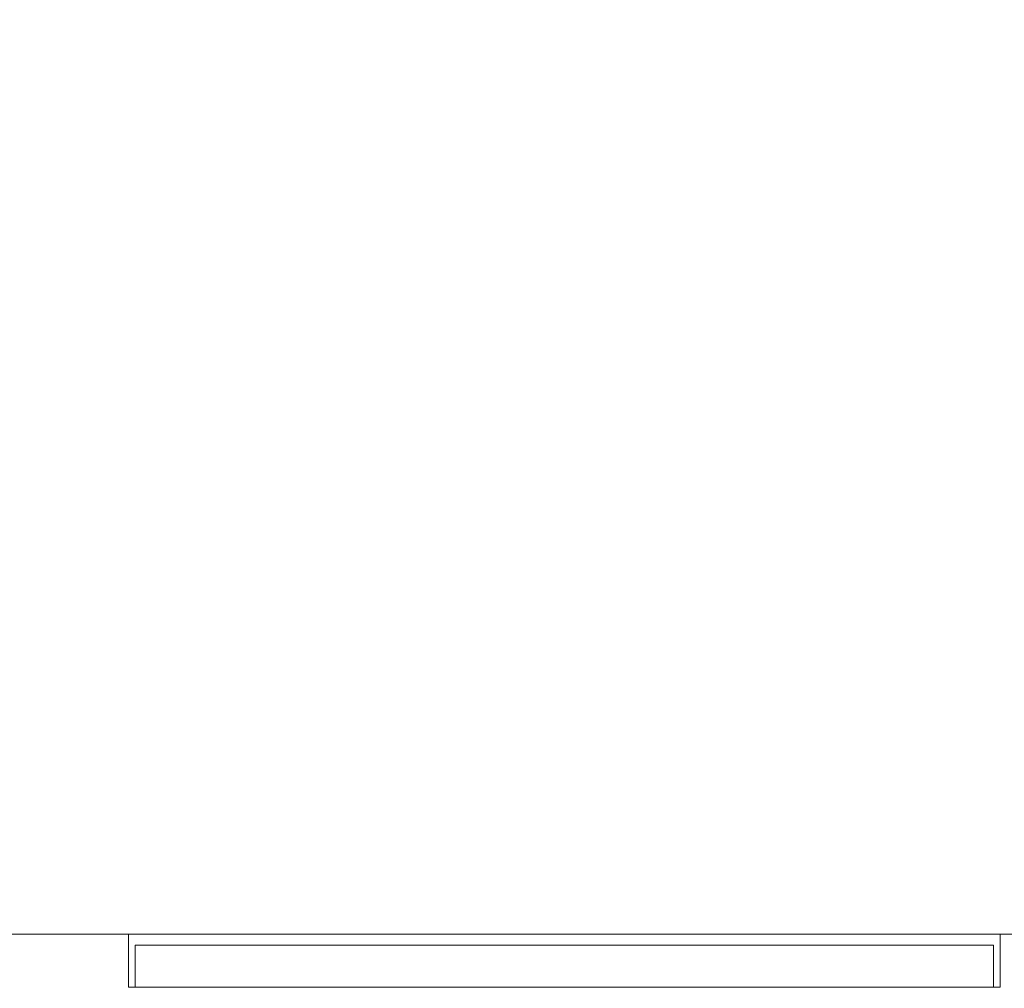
# Model space of a CAD drawing. Header units: millimetres. Extents: x -1020 to 1020, y -584 to 456.
# Tile 6 of 17: x -573 to -127, y -441 to -1. Entities that reach past the tile are written whole.
import ezdxf

# ---------------------------------------------------------------- set-up
doc = ezdxf.new("R2010")
doc.units = ezdxf.units.MM

# ---------------------------------------------------------------- blocks, each defined once
blk = doc.blocks.new('RSen_57_ME_FB_ventilation - heat reclaim_ humidification and air processing_daikin - vkm50gbmv1 - heat reclaim ventilation_ humidification and air processing_daikin_lxwxh 2038x832x387 mm-2918248-3D view')
at = {"lineweight": 18}
mesh = blk.add_polyface(dxfattribs=at)
corners = [(-845.5, 439, 0.01), (-845.45, 439.39, 0.01), (-845.3, 439.75, 0.01), (-845.06, 440.06, 0.01), (-844.75, 440.3, 0.01), (-844.39, 440.45, 0.01), (-844, 440.5, 0.01), (-843.61, 440.45, 0.01), (-843.25, 440.3, 0.01), (-842.94, 440.06, 0.01), (-842.7, 439.75, 0.01), (-842.55, 439.39, 0.01), (-842.5, 439, 0.01), (-842.55, 438.61, 0.01), (-842.7, 438.25, 0.01), (-842.94, 437.94, 0.01), (-843.25, 437.7, 0.01), (-843.61, 437.55, 0.01), (-844, 437.5, 0.01), (-844.39, 437.55, 0.01), (-844.75, 437.7, 0.01), (-845.06, 437.94, 0.01), (-845.3, 438.25, 0.01), (-845.45, 438.61, 0.01), (842.5, 439, -0.01), (842.55, 439.39, -0.01), (842.7, 439.75, -0.01), (842.94, 440.06, -0.01), (843.25, 440.3, -0.01), (843.61, 440.45, -0.01), (844, 440.5, -0.01), (844.39, 440.45, -0.01), (844.75, 440.3, -0.01), (845.06, 440.06, -0.01), (845.3, 439.75, -0.01), (845.45, 439.39, -0.01), (845.5, 439, -0.01), (845.45, 438.61, -0.01), (845.3, 438.25, -0.01), (845.06, 437.94, -0.01), (844.75, 437.7, -0.01), (844.39, 437.55, -0.01), (844, 437.5, -0.01), (843.61, 437.55, -0.01), (843.25, 437.7, -0.01), (842.94, 437.94, -0.01), (842.7, 438.25, -0.01), (842.55, 438.61, -0.01)]
mesh.append_faces([[corners[k] for k in face] for face in [(8, 6, 7), (11, 9, 10), (6, 4, 5), (4, 2, 3), (23, 21, 22), (32, 30, 31), (30, 28, 29), (27, 25, 26), (47, 45, 46), (44, 42, 43)]], dxfattribs={"vtx0": -1})
mesh.append_faces([[corners[k] for k in face] for face in [(9, 4, 8), (2, 4, 1), (28, 32, 27)]], dxfattribs={"vtx0": -1, "vtx1": -1})
mesh.append_faces([[corners[k] for k in face] for face in [(11, 13, 9), (6, 8, 4), (13, 16, 21), (20, 16, 18), (21, 23, 1), (9, 13, 21), (30, 32, 28), (42, 44, 40), (47, 25, 45)]], dxfattribs={"vtx0": -1, "vtx1": -1, "vtx2": -1})
mesh.append_faces([[corners[k] for k in face] for face in [(9, 21, 1, 4), (45, 25, 27, 39)]], dxfattribs={"vtx0": -1, "vtx1": -1, "vtx2": -1, "vtx3": -1})
mesh.append_faces([[corners[k] for k in face] for face in [(16, 20, 21)]], dxfattribs={"vtx0": -1, "vtx2": -1})
mesh.append_faces([[corners[k] for k in face] for face in [(27, 32, 33, 39)]], dxfattribs={"vtx0": -1, "vtx2": -1, "vtx3": -1})
mesh.append_faces([[corners[k] for k in face] for face in [(0, 1, 23), (19, 20, 18), (24, 25, 47)]], dxfattribs={"vtx1": -1})
mesh.append_faces([[corners[k] for k in face] for face in [(39, 40, 44, 45)]], dxfattribs={"vtx1": -1, "vtx3": -1})
mesh.append_faces([[corners[k] for k in face] for face in [(11, 12, 13), (16, 17, 18), (35, 36, 37), (40, 41, 42)]], dxfattribs={"vtx2": -1})
mesh.append_faces([[corners[k] for k in face] for face in [(33, 34, 35, 37), (37, 38, 39, 33)]], dxfattribs={"vtx2": -1, "vtx3": -1})
mesh.append_faces([[corners[k] for k in face] for face in [(13, 14, 15, 16)]], dxfattribs={"vtx3": -1})
mesh = blk.add_polyface(dxfattribs=at)
corners = [(-845.5, 439, 230.01), (-845.45, 438.61, 230.01), (-845.3, 438.25, 230.01), (-845.06, 437.94, 230.01), (-844.75, 437.7, 230.01), (-844.39, 437.55, 230.01), (-844, 437.5, 230.01), (-843.61, 437.55, 230.01), (-843.25, 437.7, 230.01), (-842.94, 437.94, 230.01), (-842.7, 438.25, 230.01), (-842.55, 438.61, 230.01), (-842.5, 439, 230.01), (-842.55, 439.39, 230.01), (-842.7, 439.75, 230.01), (-842.94, 440.06, 230.01), (-843.25, 440.3, 230.01), (-843.61, 440.45, 230.01), (-844, 440.5, 230.01), (-844.39, 440.45, 230.01), (-844.75, 440.3, 230.01), (-845.06, 440.06, 230.01), (-845.3, 439.75, 230.01), (-845.45, 439.39, 230.01), (842.5, 439, 229.99), (842.55, 438.61, 229.99), (842.7, 438.25, 229.99), (842.94, 437.94, 229.99), (843.25, 437.7, 229.99), (843.61, 437.55, 229.99), (844, 437.5, 229.99), (844.39, 437.55, 229.99), (844.75, 437.7, 229.99), (845.06, 437.94, 229.99), (845.3, 438.25, 229.99), (845.45, 438.61, 229.99), (845.5, 439, 229.99), (845.45, 439.39, 229.99), (845.3, 439.75, 229.99), (845.06, 440.06, 229.99), (844.75, 440.3, 229.99), (844.39, 440.45, 229.99), (844, 440.5, 229.99), (843.61, 440.45, 229.99), (843.25, 440.3, 229.99), (842.94, 440.06, 229.99), (842.7, 439.75, 229.99), (842.55, 439.39, 229.99)]
mesh.append_faces([[corners[k] for k in face] for face in [(8, 6, 7), (11, 9, 10), (6, 4, 5), (22, 20, 21), (32, 30, 31), (35, 33, 34), (30, 28, 29), (47, 45, 46), (44, 42, 43)]], dxfattribs={"vtx0": -1})
mesh.append_faces([[corners[k] for k in face] for face in [(4, 8, 3), (23, 20, 22), (33, 27, 32), (28, 32, 27)]], dxfattribs={"vtx0": -1, "vtx1": -1})
mesh.append_faces([[corners[k] for k in face] for face in [(3, 8, 11), (11, 15, 3), (6, 8, 4), (3, 15, 23), (18, 20, 16), (23, 15, 20), (11, 13, 15), (30, 32, 28), (42, 44, 40)]], dxfattribs={"vtx0": -1, "vtx1": -1, "vtx2": -1})
mesh.append_faces([[corners[k] for k in face] for face in [(27, 33, 39, 45), (33, 35, 37, 39)]], dxfattribs={"vtx0": -1, "vtx1": -1, "vtx2": -1, "vtx3": -1})
mesh.append_faces([[corners[k] for k in face] for face in [(11, 8, 9), (39, 44, 45)]], dxfattribs={"vtx0": -1, "vtx2": -1})
mesh.append_faces([[corners[k] for k in face] for face in [(0, 1, 23), (19, 20, 18)]], dxfattribs={"vtx1": -1})
mesh.append_faces([[corners[k] for k in face] for face in [(15, 16, 20), (39, 40, 44)]], dxfattribs={"vtx1": -1, "vtx2": -1})
mesh.append_faces([[corners[k] for k in face] for face in [(11, 12, 13), (13, 14, 15), (16, 17, 18), (35, 36, 37), (37, 38, 39), (40, 41, 42)]], dxfattribs={"vtx2": -1})
mesh.append_faces([[corners[k] for k in face] for face in [(1, 2, 3, 23), (25, 26, 27, 45), (47, 24, 25, 45)]], dxfattribs={"vtx2": -1, "vtx3": -1})
blk = doc.blocks.new('RSen_57_ME_FB_SOg - vkm50gbmv1 - SH_daikin_tbq - standard-2917892-3D view')
at = {"lineweight": 18}
mesh = blk.add_polyface(dxfattribs=at)
corners = [(-882, 416, 387), (-882, -416, 387), (882, -416, 387), (882, 416, 387)]
mesh.append_faces([[corners[k] for k in face] for face in [(0, 1, 2, 3)]])
mesh = blk.add_polyface(dxfattribs=at)
corners = [(882, -416), (-882, -416), (-882, 416), (882, 416)]
mesh.append_faces([[corners[k] for k in face] for face in [(0, 1, 2, 3)]])
mesh = blk.add_polyface(dxfattribs=at)
corners = [(-882, -416, 387), (-882, -416), (882, -416), (882, -416, 387)]
mesh.append_faces([[corners[k] for k in face] for face in [(0, 1, 2, 3)]])
mesh = blk.add_polyface(dxfattribs=at)
corners = [(129, -416), (129, -416, 387), (524, -416, 387), (524, -416)]
mesh.append_faces([[corners[k] for k in face] for face in [(0, 1, 2, 3)]])
mesh = blk.add_polyface(dxfattribs=at)
corners = [(129, -440), (129, -416), (524, -416), (524, -440)]
mesh.append_faces([[corners[k] for k in face] for face in [(0, 1, 2, 3)]])
mesh = blk.add_polyface(dxfattribs=at)
corners = [(129, -440, 387), (129, -416, 387), (129, -416), (129, -440)]
mesh.append_faces([[corners[k] for k in face] for face in [(0, 1, 2, 3)]])
mesh = blk.add_polyface(dxfattribs=at)
corners = [(524, -440, 387), (524, -416, 387), (129, -416, 387), (129, -440, 387)]
mesh.append_faces([[corners[k] for k in face] for face in [(0, 1, 2, 3)]])
mesh = blk.add_polyface(dxfattribs=at)
corners = [(524, -440), (524, -416), (524, -416, 387), (524, -440, 387)]
mesh.append_faces([[corners[k] for k in face] for face in [(0, 1, 2, 3)]])
mesh = blk.add_polyface(dxfattribs=at)
corners = [(132, -421, 3), (521, -421, 3), (521, -421, 384), (132, -421, 384)]
mesh.append_faces([[corners[k] for k in face] for face in [(0, 1, 2, 3)]])
mesh = blk.add_polyface(dxfattribs=at)
corners = [(521, -421, 384), (521, -440, 384), (132, -440, 384), (132, -421, 384)]
mesh.append_faces([[corners[k] for k in face] for face in [(0, 1, 2, 3)]])
mesh = blk.add_polyface(dxfattribs=at)
corners = [(132, -421, 3), (132, -440, 3), (521, -440, 3), (521, -421, 3)]
mesh.append_faces([[corners[k] for k in face] for face in [(0, 1, 2, 3)]])
mesh = blk.add_polyface(dxfattribs=at)
corners = [(132, -421, 384), (132, -440, 384), (132, -440, 3), (132, -421, 3)]
mesh.append_faces([[corners[k] for k in face] for face in [(0, 1, 2, 3)]])
mesh = blk.add_polyface(dxfattribs=at)
corners = [(521, -421, 3), (521, -440, 3), (521, -440, 384), (521, -421, 384)]
mesh.append_faces([[corners[k] for k in face] for face in [(0, 1, 2, 3)]])
mesh = blk.add_polyface(dxfattribs=at)
corners = [(524, -440), (524, -440, 387), (129, -440, 387), (129, -440), (132, -440, 384), (521, -440, 384), (521, -440, 3), (132, -440, 3)]
mesh.append_faces([[corners[k] for k in face] for face in [(0, 6, 7, 3), (3, 7, 4, 2)]], dxfattribs={"vtx0": -1, "vtx2": -1})
mesh.append_faces([[corners[k] for k in face] for face in [(5, 6, 0, 1), (4, 5, 1, 2)]], dxfattribs={"vtx1": -1, "vtx3": -1})

msp = doc.modelspace()

# ---------------------------------------------------------------- block references
at = {"lineweight": 18, "extrusion": (1.74533e-05, 0, -1)}
msp.add_blockref('RSen_57_ME_FB_SOg - vkm50gbmv1 - SH_daikin_tbq - standard-2917892-3D view', (0, 0, 50), dxfattribs=at)
at = {"lineweight": 18, "extrusion": (0, 0, -1), "rotation": 180}
msp.add_blockref('RSen_57_ME_FB_ventilation - heat reclaim_ humidification and air processing_daikin - vkm50gbmv1 - heat reclaim ventilation_ humidification and air processing_daikin_lxwxh 2038x832x387 mm-2918248-3D view', (0, 0), dxfattribs=at)

doc.saveas('drawing.dxf')
